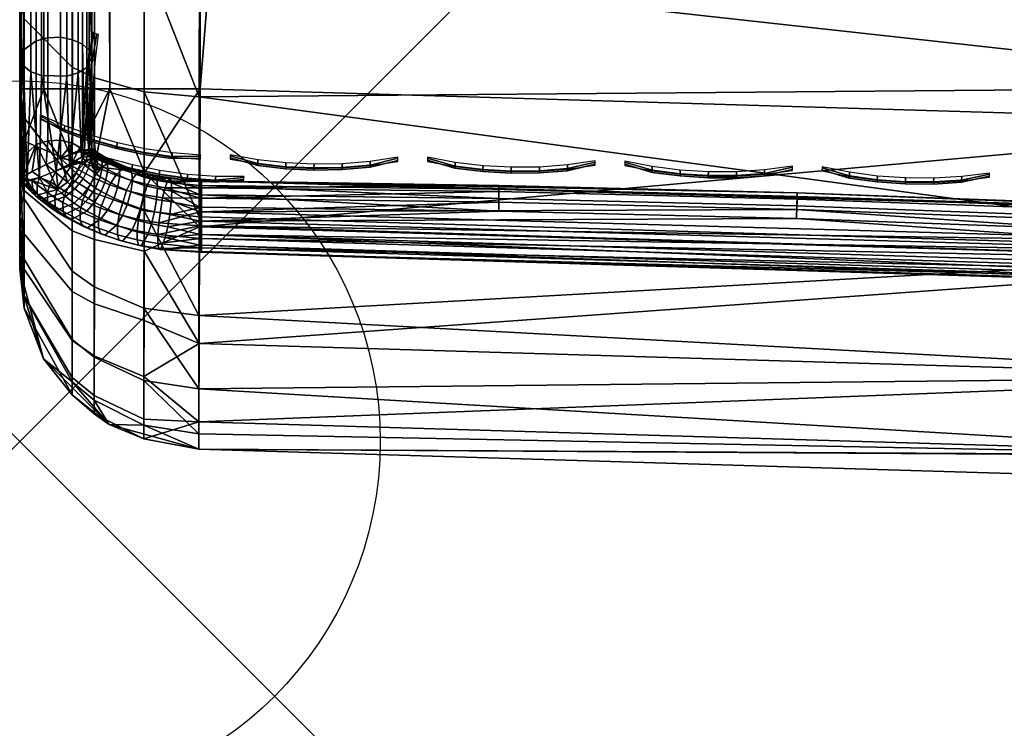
# Model space of a CAD drawing. Header units: inches. Extents: x 0 to 44.3, y -38.2 to 0.
# Tile 4 of 73: x 0 to 1.4, y -28.4 to -27.4. Entities that reach past the tile are written whole.
import ezdxf

# ---------------------------------------------------------------- set-up
doc = ezdxf.new("R2010")
doc.units = ezdxf.units.IN
doc.header["$LTSCALE"] = 0.03937
doc.header["$MEASUREMENT"] = 0
doc.header["$PDMODE"] = 35
doc.header["$PDSIZE"] = 1
for name, color, linetype in [('A-FURN-3-NODE', 7, 'Continuous'), ('A-FURN-3-ST', 151, 'Continuous'), ('A-FURN-3-ST-SEAM', 250, 'Continuous'), ('A-FURN-3-STITCH', 15, 'Continuous')]:
    doc.layers.add(name, color=color, linetype=linetype)

msp = doc.modelspace()

# ---------------------------------------------------------------- linework, layer by layer
at = {"layer": 'A-FURN-3-NODE'}
msp.add_point((0, -28), dxfattribs=at)

# ---------------------------------------------------------------- meshes
at = {"layer": 'A-FURN-3-ST'}
mesh = msp.add_polyface(dxfattribs=at)
corners = [(25.8276, -6.1057, 5), (12.7312, -29.8926, 5), (11.2297, -29.3491, 5), (21.766, -4.4233, 5), (9.705, -28.8741, 5), (19.6931, -3.6907, 5), (8.1604, -28.4688, 5), (17.5956, -3.0318, 5), (15.4762, -2.4475, 5), (6.599, -28.134, 5), (13.3374, -1.9384, 5), (5.024, -27.8703, 5), (9.0127, -1.1483, 5), (3.4386, -27.6783, 5), (6.8321, -0.8684, 5), (1.8462, -27.5584, 5), (2.448, -0.5403, 5), (0.25, -27.5109, 5), (0.125, -0.4926, 5.0335), (0.125, -27.5109, 5.0335), (0.0335, -0.4926, 5.125), (0.0335, -27.5109, 5.125), (0, -0.4926, 5.25), (0, -27.5109, 5.25), (0.125, -26.9109, 17.9665), (0.1731, -27.1231, 17.9669), (0.25, -26.9109, 18), (0.0731, -27.1112, 17.9069), (0.0335, -26.9109, 17.875), (0.0063, -27.0875, 17.7881), (0, -26.9109, 17.75), (0, -27.0767, 17.7337), (0.0335, -1.1014, 17.875), (0.125, -1.1014, 17.9665), (0.25, -1.1014, 18), (0.2497, -27.1255, 17.9788), (1.8739, -26.9591, 18), (0, -27.7609, 16.9), (0, -0.2514, 16.9007), (0, -27.7609, 5.5), (0, -0.2426, 5.5002), (0, -1.1014, 17.75), (12.948, -29.3332, 18), (25.5748, -6.6594, 18), (11.4204, -28.7802, 18), (21.5532, -4.9936, 18), (9.8692, -28.297, 18), (19.5008, -4.2683, 18), (8.2978, -27.8848, 18), (17.4241, -3.616, 18), (15.3256, -3.0374, 18), (6.7092, -27.5442, 18), (13.208, -2.5332, 18), (5.1069, -27.2761, 18), (8.926, -1.7509, 18), (3.494, -27.0809, 18), (6.767, -1.4736, 18), (2.4263, -1.1487, 18)]
mesh.append_faces([[corners[k] for k in face] for face in [(0, 1, 2), (3, 2, 4), (3, 4, 5), (5, 4, 6), (5, 6, 7), (7, 6, 8), (8, 6, 9), (10, 9, 11), (12, 11, 13), (14, 13, 15), (16, 15, 17), (18, 17, 19), (20, 19, 21), (22, 21, 23), (24, 25, 26), (27, 24, 28), (27, 28, 29), (29, 28, 30), (29, 30, 31), (32, 30, 28), (33, 28, 24), (34, 24, 26), (35, 36, 26), (37, 38, 39), (39, 40, 23), (37, 30, 41), (42, 43, 44), (44, 45, 46), (46, 45, 47), (46, 47, 48), (48, 47, 49), (48, 49, 50), (48, 50, 51), (51, 50, 52), (51, 52, 53), (53, 54, 55), (55, 56, 36), (57, 26, 36)]])
mesh = msp.add_polyface(dxfattribs=at)
corners = [(17.4241, -3.616, 18), (17.5044, -3.343, 17.9626), (15.3256, -3.0374, 18), (15.3962, -2.7617, 17.9626), (13.208, -2.5332, 18), (13.2688, -2.2552, 17.9626), (11.074, -2.1042, 18), (17.7238, -2.5968, 17.1854), (17.7343, -2.5606, 16.9008), (15.5889, -2.0081, 17.1854), (17.6928, -2.7023, 17.4505), (15.5617, -2.1147, 17.4505), (17.6435, -2.87, 17.6781), (15.5184, -2.2841, 17.6781), (17.5793, -3.0886, 17.8528), (15.462, -2.5048, 17.8528), (13.3254, -1.9962, 17.8528), (17.7367, -2.5522, 5.5004), (15.598, -1.9716, 16.9008), (17.7261, -2.5886, 5.3089), (15.5908, -1.9999, 5.3089), (17.5956, -3.0318, 5), (15.4762, -2.4475, 5), (17.6497, -2.8482, 5.0381), (15.5237, -2.2621, 5.0381), (15.564, -2.1049, 5.1466), (17.6955, -2.6926, 5.1466), (6.599, -28.134, 5), (13.3374, -1.9384, 5), (5.024, -27.8703, 5), (11.182, -1.5051, 5), (9.0127, -1.1483, 5), (3.4386, -27.6783, 5), (6.8321, -0.8684, 5), (1.8462, -27.5584, 5), (4.6429, -0.6656, 5), (2.448, -0.5403, 5), (0.25, -27.5109, 5), (0.25, -0.4926, 5), (0.125, -0.4926, 5.0335), (0.125, -27.5109, 5.0335), (0.0335, -0.4926, 5.125), (0.0335, -27.5109, 5.125), (0, -0.4926, 5.25), (0, -1.1014, 17.75), (0, -26.9109, 17.75), (0.0335, -1.1014, 17.875), (0.0335, -26.9109, 17.875), (0.125, -1.1014, 17.9665), (0.125, -26.9109, 17.9665), (0.25, -1.1014, 18), (0, -27.5109, 5.25), (0, -0.2426, 5.5002), (0, -27.7609, 5.5), (0, -0.2514, 16.9007), (0, -27.7609, 16.9), (5.1069, -27.2761, 18), (8.926, -1.7509, 18), (3.494, -27.0809, 18), (6.767, -1.4736, 18), (1.8739, -26.9591, 18), (4.5995, -1.2728, 18), (2.4263, -1.1487, 18), (0.25, -26.9109, 18)]
mesh.append_faces([[corners[k] for k in face] for face in [(0, 1, 2), (2, 1, 3), (2, 3, 4), (4, 3, 5), (4, 5, 6), (7, 8, 9), (10, 7, 9, 11), (12, 10, 11, 13), (14, 12, 13, 15), (1, 14, 15, 3), (3, 15, 16, 5), (8, 17, 18), (17, 19, 20), (21, 22, 23), (23, 22, 24), (23, 24, 25, 26), (26, 25, 20, 19), (22, 27, 28), (28, 29, 30), (30, 29, 31), (31, 32, 33), (33, 34, 35), (35, 34, 36), (36, 37, 38), (38, 37, 39), (39, 40, 41), (41, 42, 43), (44, 45, 46), (46, 47, 48), (48, 49, 50), (51, 52, 43), (53, 54, 52), (55, 44, 54), (56, 4, 6), (56, 6, 57), (58, 57, 59), (60, 59, 61), (60, 61, 62), (50, 63, 62)]])
mesh = msp.add_polyface(dxfattribs=at)
corners = [(0, -27.6066, 5.269), (0, -27.5109, 5.25), (0.0063, -27.5835, 5.2033), (0.0335, -27.5109, 5.125), (0.0731, -27.6123, 5.0856), (0.125, -27.5109, 5.0335), (0.1039, -27.6185, 5.0602), (0.173, -27.6268, 5.0261), (0.0062, -27.6519, 5.2291), (0, -27.6877, 5.3232), (0.0062, -27.7122, 5.2704), (0.0729, -27.7078, 5.1217), (0.1037, -27.7199, 5.0985), (0.1039, -27.1163, 17.9326), (0.1731, -27.1231, 17.9669), (0.125, -26.9109, 17.9665), (0.0731, -27.1112, 17.9069), (0.0063, -27.0875, 17.7881), (0, -27.0767, 17.7337), (0.0062, -27.2573, 17.7365), (0, -27.2361, 17.6853), (0.0062, -27.4138, 17.6527), (0, -27.383, 17.6066), (0.0062, -27.5511, 17.5402), (0, -27.5119, 17.501), (0.0062, -27.6636, 17.4029), (0, -27.6175, 17.3722), (0.0062, -27.7473, 17.2464), (0.0728, -27.6366, 17.6257), (0.1034, -27.6551, 17.6443), (0.1036, -27.4956, 17.7751), (0.0729, -27.481, 17.7533), (0.1037, -27.3137, 17.8725), (0.073, -27.3037, 17.8483), (0.0727, -27.7641, 17.4701), (0, -27.7418, 5.4043), (0, -27.7609, 5.5), (0, -27.7445, 17.0658), (0, -26.9109, 17.75), (0, -27.7609, 16.9), (0, -27.6961, 17.2253)]
mesh.append_faces([[corners[k] for k in face] for face in [(0, 1, 2), (2, 1, 3), (2, 3, 4), (4, 3, 5), (4, 5, 6), (6, 5, 7), (0, 8, 9), (9, 8, 10), (8, 0, 2), (8, 2, 4, 11), (11, 4, 6, 12), (13, 14, 15), (13, 15, 16), (17, 18, 19), (19, 18, 20), (19, 20, 21), (21, 20, 22), (21, 22, 23), (23, 22, 24), (23, 24, 25), (25, 24, 26), (25, 26, 27), (28, 29, 30, 31), (31, 30, 32, 33), (33, 32, 13, 16), (25, 34, 28, 23), (23, 28, 31, 21), (21, 31, 33, 19), (19, 33, 16, 17), (0, 9, 1), (1, 9, 35), (1, 35, 36), (37, 38, 39), (37, 40, 38), (38, 40, 26), (38, 26, 24), (24, 22, 38), (38, 22, 20), (38, 20, 18)]])
mesh = msp.add_polyface(dxfattribs=at)
corners = [(0.1039, -27.6185, 5.0602), (0.173, -27.6268, 5.0261), (0.1727, -27.7361, 5.0674), (0.1037, -27.7199, 5.0985), (0.1724, -27.8324, 5.1333), (0.1035, -27.8092, 5.1597), (0.1722, -27.9102, 5.2203), (0.1034, -27.8814, 5.2405), (0.1721, -27.9693, 5.334), (0.1032, -27.9362, 5.346), (0.124, -27.9768, 5.5), (0.172, -27.9967, 5.4592), (0.2482, -28.0109, 5.5), (0.2483, -27.9728, 5.3087), (0.125, -27.5109, 5.0335), (0.25, -27.5109, 5), (0.2493, -27.7022, 5.0381), (0.2487, -27.8644, 5.1464), (0.2482, -28.0109, 16.9), (0.124, -27.9768, 16.9), (0.1033, -27.8831, 17.3027), (0.1721, -27.9156, 17.3162), (0.1722, -27.8151, 17.5042), (0.1033, -27.7858, 17.4847), (0.1724, -27.68, 17.6691), (0.1034, -27.6551, 17.6443), (0.1726, -27.5151, 17.8043), (0.1036, -27.4956, 17.7751), (0.1728, -27.3271, 17.9049), (0.1037, -27.3137, 17.8725), (0.1731, -27.1231, 17.9669), (0.1039, -27.1163, 17.9326), (0.25, -26.9109, 18), (0.2497, -27.1255, 17.9788), (0.2493, -27.3318, 17.9162), (0.249, -27.5219, 17.8145), (0.2487, -27.6887, 17.6778), (0.2485, -27.8254, 17.5111), (0.2484, -27.9271, 17.3209), (0.2482, -27.9897, 17.1146), (0.172, -27.9775, 17.1122), (1.8215, -28.0578, 16.9)]
mesh.append_faces([[corners[k] for k in face] for face in [(0, 1, 2, 3), (3, 2, 4, 5), (5, 4, 6, 7), (7, 6, 8, 9), (10, 11, 12), (12, 11, 13), (13, 11, 8), (13, 8, 6), (14, 15, 1), (1, 15, 16), (1, 16, 2), (2, 16, 17), (2, 17, 4), (4, 17, 6), (17, 13, 6), (12, 18, 10), (10, 18, 19), (20, 21, 22, 23), (23, 22, 24, 25), (25, 24, 26, 27), (27, 26, 28, 29), (29, 28, 30, 31), (32, 30, 33), (33, 30, 34), (34, 30, 28), (34, 28, 35), (35, 28, 26), (35, 26, 36), (36, 26, 24), (36, 24, 37), (37, 24, 22), (37, 22, 38), (38, 22, 21), (38, 21, 39), (39, 21, 40), (39, 40, 18), (18, 40, 19), (12, 41, 18)]])
mesh = msp.add_polyface(dxfattribs=at)
corners = [(3.3911, -28.1761, 16.9), (3.394, -28.1387, 17.1847), (1.8215, -28.0578, 16.9), (1.8226, -28.0204, 17.1847), (0.2482, -28.0109, 16.9), (0.2482, -27.9897, 17.1146), (0.2484, -27.9271, 17.3209), (1.8275, -27.9106, 17.45), (0.2485, -27.8254, 17.5111), (1.8358, -27.736, 17.6778), (0.2487, -27.6887, 17.6778), (0.249, -27.5219, 17.8145), (1.8469, -27.5084, 17.8526), (0.2493, -27.3318, 17.9162), (1.8599, -27.2434, 17.9625), (0.2497, -27.1255, 17.9788), (1.8739, -26.9591, 18), (3.467, -27.3643, 17.9625), (3.494, -27.0809, 18), (3.4418, -27.6284, 17.8526), (3.4203, -27.8552, 17.6778), (3.404, -28.0293, 17.45), (4.9537, -28.3654, 5.5), (3.3911, -28.1761, 5.5), (1.8215, -28.0578, 5.5), (0.2482, -28.0109, 5.5), (3.4386, -27.6783, 5), (3.4203, -27.8688, 5.0381), (1.8366, -27.7495, 5.0381), (1.8462, -27.5584, 5), (0.2493, -27.7022, 5.0381), (0.25, -27.5109, 5), (3.3945, -28.1382, 5.3087), (1.8232, -28.0198, 5.3087), (1.8284, -27.9116, 5.1464), (3.4048, -28.0303, 5.1464), (0.2483, -27.9728, 5.3087), (0.2487, -27.8644, 5.1464)]
mesh.append_faces([[corners[k] for k in face] for face in [(0, 1, 2), (2, 1, 3), (2, 3, 4), (4, 3, 5), (5, 3, 6), (6, 3, 7), (6, 7, 8), (8, 7, 9), (8, 9, 10), (10, 9, 11), (11, 9, 12), (11, 12, 13), (13, 12, 14), (13, 14, 15), (15, 14, 16), (17, 18, 14), (14, 18, 16), (19, 17, 14, 12), (20, 19, 12, 9), (21, 20, 9, 7), (1, 21, 7, 3), (22, 0, 23), (23, 0, 2), (23, 2, 24), (24, 2, 25), (26, 27, 28), (26, 28, 29), (29, 28, 30), (29, 30, 31), (23, 24, 32), (32, 24, 33), (32, 33, 34, 35), (35, 34, 28, 27), (24, 25, 33), (33, 25, 36), (33, 36, 34), (34, 36, 37), (34, 37, 28), (28, 37, 30)]])
mesh = msp.add_polyface(dxfattribs=at)
corners = [(0.1032, -27.9362, 5.346), (0.1721, -27.9693, 5.334), (0.172, -27.9967, 5.4592), (0.1032, -27.9616, 5.4621), (0.124, -27.9768, 5.5), (0.0726, -27.9355, 5.4643), (0.0332, -27.8854, 5.5), (0.0062, -27.8151, 5.4744), (0, -27.7609, 5.5), (0, -27.7418, 5.4043), (0, -27.6877, 5.3232), (0.0062, -27.761, 5.3249), (0.0062, -27.798, 5.3961), (0.0726, -27.9116, 5.3549), (0.0062, -27.7122, 5.2704), (0.0728, -27.792, 5.1794), (0.0727, -27.86, 5.2555), (0.1035, -27.8092, 5.1597), (0.1034, -27.8814, 5.2405), (0.0729, -27.7078, 5.1217), (0.1037, -27.7199, 5.0985), (0.0062, -27.6519, 5.2291), (0.124, -27.9768, 16.9), (0.0332, -27.8854, 16.9), (0, -27.7609, 16.9), (0, -27.7445, 17.0658), (0.0062, -27.7988, 17.0766), (0.0726, -27.9173, 17.1002), (0.1032, -27.943, 17.1053), (0.172, -27.9775, 17.1122), (0.1721, -27.9156, 17.3162), (0.1033, -27.8831, 17.3027), (0.0062, -27.7473, 17.2464), (0, -27.6175, 17.3722), (0, -27.6961, 17.2253), (0.0726, -27.8589, 17.2927), (0.1033, -27.7858, 17.4847), (0.0727, -27.7641, 17.4701), (0.1034, -27.6551, 17.6443), (0.0728, -27.6366, 17.6257), (0.0062, -27.6636, 17.4029)]
mesh.append_faces([[corners[k] for k in face] for face in [(0, 1, 2, 3), (3, 2, 4), (3, 4, 5), (5, 4, 6), (5, 6, 7), (7, 6, 8), (7, 8, 9), (10, 11, 9), (9, 11, 12), (9, 12, 7), (7, 12, 13, 5), (5, 13, 0, 3), (10, 14, 11), (11, 14, 15, 16), (16, 15, 17, 18), (19, 20, 17, 15), (15, 14, 21, 19), (16, 18, 0, 13), (11, 16, 13, 12), (4, 22, 6), (6, 22, 23), (6, 23, 8), (8, 23, 24), (25, 24, 26), (26, 24, 23), (26, 23, 27), (27, 23, 22), (27, 22, 28), (28, 22, 29), (28, 29, 30, 31), (32, 33, 34), (32, 34, 26), (26, 34, 25), (32, 26, 27, 35), (35, 27, 28, 31), (35, 31, 36, 37), (37, 36, 38, 39), (32, 35, 37, 40)]])
at = {"layer": 'A-FURN-3-ST-SEAM'}
mesh = msp.add_polyface(dxfattribs=at)
corners = [(0.0051, -27.4791, 17.7483), (0.0102, -27.6383, 17.6287), (0.0155, -27.4872, 17.7603), (0.0274, -27.6339, 17.6531), (0.0304, -27.4926, 17.7684), (0.0508, -27.6247, 17.6692), (0.0655, -27.4933, 17.7694), (0.0692, -27.6156, 17.6724), (0.0812, -27.4887, 17.7627), (0.0859, -27.6057, 17.666), (0.0929, -27.4812, 17.7515), (0.0966, -27.5979, 17.6505), (0.1, -27.467, 17.7303), (0.1, -27.5941, 17.6303), (0.1, -27.594, 17.6295), (0.1, -27.2927, 17.8239), (0.0929, -27.3025, 17.8475), (0.1, -27.4463, 17.7439), (0.1, -27.1032, 17.881), (0.0929, -27.1082, 17.906), (0.1, -27.2772, 17.8301), (0.0812, -27.1108, 17.9192), (0.0812, -27.3076, 17.8599), (0.0655, -27.1123, 17.9272), (0.0655, -27.3107, 17.8674), (0.0304, -27.1121, 17.9259), (0.0304, -27.3102, 17.8662), (0.0155, -27.1102, 17.9164), (0.0155, -27.3065, 17.8573), (0.0051, -27.1074, 17.9022), (0.0051, -27.301, 17.8439), (0.0003, -27.1041, 17.8854), (0.0003, -27.2944, 17.8281), (0.0003, -27.4695, 17.734), (0.0003, -27.6205, 17.6101), (0.0051, -27.6327, 17.6222), (0.0734, -27.5864, 17.576), (0.0567, -27.5823, 17.5719), (0.0567, -27.4394, 17.6892), (0.0734, -27.4427, 17.694), (0.0567, -27.2737, 17.7781), (0.0734, -27.2759, 17.7835), (0.0567, -27.0937, 17.8324), (0.0734, -27.0948, 17.8381), (0.0872, -27.097, 17.8491), (0.0872, -27.2803, 17.7939), (0.0872, -27.4489, 17.7033), (0.0872, -27.5944, 17.5839), (0.09, -27.5959, 17.5859), (0.0965, -27.4573, 17.7159), (0.0965, -27.286, 17.8078), (0.0965, -27.0999, 17.8639), (0.0999, -27.5938, 17.6261), (0.0019, -27.4597, 17.7193), (0.0019, -27.608, 17.5976), (0.0228, -27.4441, 17.6961), (0.0228, -27.5882, 17.5778), (0.0019, -27.2876, 17.8117), (0.0019, -27.1007, 17.868), (0.039, -27.44, 17.69), (0.039, -27.583, 17.5726), (0.0228, -27.2769, 17.7858), (0.0228, -27.0953, 17.8406), (0.039, -27.2741, 17.7791), (0.039, -27.0939, 17.8334)]
mesh.append_faces([[corners[k] for k in face] for face in [(0, 1, 2), (2, 3, 4), (4, 5, 6), (6, 7, 8), (8, 7, 9), (8, 9, 10), (10, 9, 11), (10, 11, 12), (12, 11, 13), (12, 13, 14), (15, 16, 17), (17, 16, 10), (17, 10, 12), (18, 19, 20), (20, 19, 16), (20, 16, 15), (19, 21, 22, 16), (16, 22, 8, 10), (21, 23, 24, 22), (22, 24, 6, 8), (23, 25, 26, 24), (24, 26, 4, 6), (25, 27, 28, 26), (26, 28, 2, 4), (27, 29, 30, 28), (28, 30, 0, 2), (29, 31, 32, 30), (30, 32, 33, 0), (0, 33, 34, 35), (36, 37, 38, 39), (39, 38, 40, 41), (41, 40, 42, 43), (43, 44, 45, 41), (41, 45, 46, 39), (39, 46, 47, 36), (48, 47, 46), (48, 46, 49), (49, 46, 45, 50), (50, 45, 44, 51), (51, 18, 20), (51, 20, 50), (50, 20, 15), (50, 15, 17), (50, 17, 49), (49, 17, 12), (49, 12, 52), (52, 12, 14), (52, 48, 49), (33, 53, 54, 34), (53, 55, 56, 54), (53, 33, 32, 57), (57, 32, 31, 58), (55, 59, 60, 56), (55, 53, 57, 61), (61, 57, 58, 62), (59, 38, 37, 60), (59, 55, 61, 63), (63, 61, 62, 64), (38, 59, 63, 40), (40, 63, 64, 42)]])
mesh = msp.add_polyface(dxfattribs=at)
corners = [(0.0098, -27.6384, 17.6279), (0.01, -27.6383, 17.6283), (0.0051, -27.4791, 17.7483), (0.0102, -27.6383, 17.6287), (0.0155, -27.4872, 17.7603), (0.0274, -27.6339, 17.6531), (0.0304, -27.4926, 17.7684), (0.0508, -27.6247, 17.6692), (0.0655, -27.4933, 17.7694), (0.0692, -27.6156, 17.6724), (0.0051, -27.6327, 17.6222), (0.0003, -27.6205, 17.6101), (0, -27.638, 17.5836), (0.0019, -27.608, 17.5976), (0.0044, -27.6335, 17.5617), (0.0228, -27.5882, 17.5778), (0.0172, -27.6256, 17.5452), (0.0366, -27.6159, 17.5402), (0.039, -27.583, 17.5726), (0.0566, -27.6072, 17.5469), (0.0567, -27.5823, 17.5719), (0.0734, -27.5864, 17.576), (0.0872, -27.5944, 17.5839), (0.0898, -27.5959, 17.5855), (0.09, -27.5959, 17.5859), (0.0108, -27.6446, 17.6211), (0.0985, -27.6068, 17.5916), (0.0953, -27.621, 17.5813), (0.0905, -27.617, 17.5773), (0.0939, -27.6029, 17.5877), (0.0859, -27.6128, 17.5732), (0.0894, -27.5988, 17.5836), (0.078, -27.6274, 17.567), (0.0662, -27.6405, 17.5663), (0.0828, -27.6317, 17.5713), (0.0713, -27.6452, 17.571), (0.0878, -27.6359, 17.5755), (0.0766, -27.6497, 17.5754), (0.0523, -27.6506, 17.5709), (0.0974, -27.5951, 17.6049), (0.0999, -27.5938, 17.6261), (0.0176, -27.6507, 17.6271), (0.0173, -27.6383, 17.6399), (0.0242, -27.6441, 17.6457), (0.0427, -27.6401, 17.6652), (0.053, -27.647, 17.6721), (0.0713, -27.6171, 17.6734), (0.0639, -27.6537, 17.6787), (0.0811, -27.623, 17.6793), (0.1025, -27.6342, 17.6904), (0.1122, -27.6218, 17.6822), (0.0922, -27.6113, 17.6718), (0.1031, -27.6044, 17.6595), (0.0859, -27.6057, 17.666), (0.0946, -27.5992, 17.6544), (0.0966, -27.5979, 17.6505), (0.1085, -27.5996, 17.6319), (0.1, -27.594, 17.6295), (0.1015, -27.5949, 17.6272), (0.105, -27.6284, 17.5887), (0.098, -27.6437, 17.5832)]
mesh.append_faces([[corners[k] for k in face] for face in [(0, 1, 2), (2, 1, 3), (4, 3, 5), (6, 5, 7), (8, 7, 9), (10, 11, 12), (12, 11, 13), (12, 13, 14), (14, 13, 15), (14, 15, 16), (16, 15, 17), (17, 15, 18), (17, 18, 19), (19, 18, 20), (19, 20, 21), (21, 22, 19), (19, 22, 23), (23, 22, 24), (12, 0, 10), (10, 0, 2), (3, 1, 25), (25, 1, 0), (25, 0, 12), (26, 27, 28, 29), (29, 28, 30, 31), (31, 30, 23), (23, 30, 19), (19, 30, 32), (19, 32, 33), (33, 32, 34, 35), (35, 34, 36, 37), (38, 14, 16), (38, 16, 17), (38, 17, 33), (33, 17, 19), (23, 24, 31), (31, 24, 29), (29, 24, 39), (39, 24, 40), (41, 42, 3), (3, 42, 5), (5, 42, 43), (5, 44, 7), (7, 44, 45), (7, 45, 46), (46, 45, 47, 48), (49, 50, 51, 48), (48, 51, 46), (46, 51, 9), (46, 9, 7), (51, 52, 53), (53, 52, 54), (53, 54, 55), (55, 54, 56), (57, 58, 40), (53, 9, 51), (34, 32, 30, 28), (34, 28, 27, 36), (36, 27, 59, 60), (39, 26, 29)]])
mesh = msp.add_polyface(dxfattribs=at)
corners = [(0.2519, -27.6396, 17.6902), (0.6645, -27.645, 17.6902), (0.2519, -27.6385, 17.6706), (0.25, -27.6385, 17.6706), (0.25, -27.645, 17.6522), (0.1387, -27.6315, 17.6161), (0.1363, -27.6462, 17.6064), (0.1194, -27.6375, 17.5977), (0.1221, -27.6229, 17.6076), (0.1118, -27.6329, 17.5932), (0.1147, -27.6185, 17.6031), (0.105, -27.6284, 17.5887), (0.108, -27.6141, 17.5988), (0.0953, -27.621, 17.5813), (0.0985, -27.6068, 17.5916), (0.0974, -27.5951, 17.6049), (0.0999, -27.5938, 17.6261), (0.1069, -27.6024, 17.6121), (0.1015, -27.5949, 17.6272), (0.1136, -27.6068, 17.6165), (0.1085, -27.5996, 17.6319), (0.1211, -27.6113, 17.621), (0.1163, -27.6042, 17.6365), (0.1379, -27.6199, 17.6296), (0.1336, -27.6132, 17.6454), (0.1555, -27.6276, 17.6372), (0.1519, -27.6211, 17.6532), (0.1726, -27.6335, 17.643), (0.1697, -27.6272, 17.6593), (0.1905, -27.6379, 17.6474), (0.1883, -27.6318, 17.6639), (0.2106, -27.6413, 17.6508), (0.2091, -27.6354, 17.6674), (0.1483, -27.6518, 17.7078), (0.155, -27.6382, 17.6985), (0.1335, -27.6309, 17.6912), (0.1251, -27.6439, 17.7), (0.1122, -27.6218, 17.6822), (0.1025, -27.6342, 17.6904), (0.2016, -27.6481, 17.7083), (0.205, -27.6386, 17.6935), (0.1824, -27.6346, 17.6896), (0.1774, -27.6438, 17.7041), (0.1616, -27.6295, 17.6845), (0.1419, -27.6227, 17.6777), (0.1219, -27.6141, 17.6692), (0.1031, -27.6044, 17.6595), (0.0922, -27.6113, 17.6718), (0.0966, -27.5979, 17.6505), (0.1, -27.5941, 17.6303), (0.1, -27.594, 17.6295), (0.25, -27.6482, 17.7078), (0.25, -27.6397, 17.6901), (0.0946, -27.5992, 17.6544), (0.098, -27.6437, 17.5832), (0.1052, -27.6485, 17.588), (0.1563, -27.6391, 17.6236), (0.1732, -27.6449, 17.6294), (0.1909, -27.6493, 17.6338)]
mesh.append_faces([[corners[k] for k in face] for face in [(0, 1, 2), (3, 2, 4), (5, 6, 7, 8), (8, 7, 9, 10), (10, 9, 11, 12), (12, 11, 13, 14), (15, 16, 17), (17, 16, 18), (17, 18, 19), (19, 18, 20), (19, 20, 21), (21, 20, 22), (21, 22, 23), (23, 22, 24), (23, 24, 25), (25, 24, 26), (25, 26, 27), (27, 26, 28), (27, 28, 29), (29, 28, 30), (29, 30, 31), (31, 30, 32), (31, 32, 3), (3, 4, 31), (33, 34, 35, 36), (36, 35, 37, 38), (39, 40, 41, 42), (42, 41, 43, 34), (34, 43, 44, 35), (35, 44, 45, 37), (37, 45, 46, 47), (48, 20, 49), (49, 20, 18), (49, 18, 50), (51, 52, 40), (40, 52, 32), (40, 32, 41), (41, 32, 30), (41, 30, 43), (43, 30, 28), (43, 28, 44), (44, 28, 26), (44, 26, 45), (45, 26, 24), (45, 24, 46), (46, 24, 22), (46, 22, 53), (53, 22, 20), (52, 3, 32), (54, 11, 9, 55), (17, 12, 14, 15), (12, 17, 19, 10), (10, 19, 21, 8), (8, 21, 23, 5), (5, 23, 25, 56), (56, 25, 27, 57), (57, 27, 29, 58), (51, 0, 52), (52, 0, 2), (52, 2, 3)]])
mesh = msp.add_polyface(dxfattribs=at)
corners = [(0.0044, -27.6335, 17.5617), (0.0255, -27.6579, 17.5921), (0, -27.638, 17.5836), (0.016, -27.6536, 17.6066), (0.0108, -27.6446, 17.6211), (0.0225, -27.6596, 17.6125), (0.0176, -27.6507, 17.6271), (0.0293, -27.6653, 17.6182), (0.0244, -27.6566, 17.6329), (0.0431, -27.6759, 17.6286), (0.0386, -27.6673, 17.6436), (0.0534, -27.6828, 17.6355), (0.0491, -27.6744, 17.6507), (0.0643, -27.6894, 17.6421), (0.0603, -27.6812, 17.6574), (0.0875, -27.7016, 17.6542), (0.084, -27.6936, 17.6698), (0.1123, -27.7122, 17.6647), (0.1093, -27.7044, 17.6805), (0.138, -27.7209, 17.6733), (0.1356, -27.7133, 17.6893), (0.0766, -27.6497, 17.5754), (0.0878, -27.6359, 17.5755), (0.098, -27.6437, 17.5832), (0.0875, -27.658, 17.5837), (0.1052, -27.6485, 17.588), (0.0953, -27.6632, 17.5888), (0.1131, -27.6533, 17.5927), (0.1038, -27.6683, 17.5939), (0.1308, -27.6624, 17.6018), (0.1225, -27.6781, 17.6036), (0.1495, -27.6705, 17.6098), (0.1424, -27.6866, 17.6121), (0.0523, -27.6506, 17.5709), (0.1355, -27.701, 17.7022), (0.1091, -27.6921, 17.6934), (0.0838, -27.6813, 17.6826), (0.06, -27.6688, 17.6702), (0.0489, -27.662, 17.6635), (0.0384, -27.6549, 17.6565), (0.0242, -27.6441, 17.6457), (0.0173, -27.6383, 17.6399), (0.0274, -27.6339, 17.6531), (0.1378, -27.6852, 17.71), (0.1121, -27.6765, 17.7014), (0.0872, -27.6659, 17.6908), (0.0639, -27.6537, 17.6787), (0.053, -27.647, 17.6721), (0.0427, -27.6401, 17.6652), (0.0811, -27.623, 17.6793), (0.1025, -27.6342, 17.6904), (0.1251, -27.6439, 17.7), (0.1483, -27.6518, 17.7078), (0.0102, -27.6383, 17.6287), (0.0662, -27.6405, 17.5663), (0.0713, -27.6452, 17.571), (0.0578, -27.6556, 17.5759), (0.0635, -27.6605, 17.5807), (0.0753, -27.6694, 17.5896), (0.0837, -27.675, 17.5952), (0.0929, -27.6806, 17.6007), (0.1129, -27.691, 17.6111), (0.1341, -27.7001, 17.6201), (0.0317, -27.6636, 17.5978), (0.1118, -27.6329, 17.5932), (0.1194, -27.6375, 17.5977), (0.1363, -27.6462, 17.6064), (0.0382, -27.6691, 17.6033), (0.0515, -27.6792, 17.6133), (0.0613, -27.6858, 17.6199), (0.0718, -27.6922, 17.6262), (0.0942, -27.7039, 17.6378), (0.118, -27.7141, 17.648), (0.1554, -27.7074, 17.6274), (0.1426, -27.7224, 17.6562)]
mesh.append_faces([[corners[k] for k in face] for face in [(0, 1, 2), (2, 1, 3), (2, 3, 4), (4, 3, 5, 6), (6, 5, 7, 8), (8, 7, 9, 10), (10, 9, 11, 12), (12, 11, 13, 14), (14, 13, 15, 16), (16, 15, 17, 18), (18, 17, 19, 20), (21, 22, 23, 24), (24, 23, 25, 26), (26, 25, 27, 28), (28, 27, 29, 30), (30, 29, 31, 32), (1, 0, 33), (20, 34, 35, 18), (18, 35, 36, 16), (16, 36, 37, 14), (14, 37, 38, 12), (12, 38, 39, 10), (10, 39, 40, 8), (8, 40, 41, 6), (42, 40, 39), (34, 43, 44, 35), (35, 44, 45, 36), (36, 45, 46, 37), (37, 46, 47, 38), (38, 47, 48, 39), (39, 48, 42), (49, 46, 45, 50), (50, 45, 44, 51), (51, 44, 43, 52), (6, 53, 4), (33, 54, 55, 56), (56, 55, 21, 57), (57, 21, 24, 58), (58, 24, 26, 59), (59, 26, 28, 60), (60, 28, 30, 61), (61, 30, 32, 62), (5, 3, 1, 63), (63, 1, 33, 56), (25, 64, 65, 27), (27, 65, 66, 29), (63, 56, 57, 67), (67, 57, 58, 68), (68, 58, 59, 69), (69, 59, 60, 70), (70, 60, 61, 71), (71, 61, 62, 72), (72, 62, 73, 74), (5, 63, 67, 7), (7, 67, 68, 9), (9, 68, 69, 11), (11, 69, 70, 13), (13, 70, 71, 15), (15, 71, 72, 17), (17, 72, 74, 19)]])
mesh = msp.add_polyface(dxfattribs=at)
corners = [(0.25, -27.645, 17.6522), (0.2519, -27.6579, 17.6377), (0.25, -27.6579, 17.6377), (0.2519, -27.6753, 17.6292), (0.25, -27.6754, 17.6292), (0.2519, -27.6947, 17.628), (0.25, -27.6947, 17.628), (0.1356, -27.7133, 17.6893), (0.138, -27.7209, 17.6733), (0.1649, -27.7276, 17.6801), (0.1631, -27.7202, 17.6962), (0.193, -27.7326, 17.685), (0.1917, -27.7253, 17.7012), (0.25, -27.7313, 17.7027), (0.25, -27.7376, 17.6843), (0.1953, -27.7336, 17.6673), (0.25, -27.7364, 17.6648), (0.25, -27.7278, 17.6473), (0.2018, -27.7171, 17.6371), (0.25, -27.7132, 17.6344), (0.2052, -27.7024, 17.6277), (0.2081, -27.6852, 17.6244), (0.2101, -27.6679, 17.6279), (0.2109, -27.6527, 17.6372), (0.1897, -27.6644, 17.6244), (0.1909, -27.6493, 17.6338), (0.1715, -27.6599, 17.62), (0.1732, -27.6449, 17.6294), (0.1542, -27.654, 17.6141), (0.1563, -27.6391, 17.6236), (0.1363, -27.6462, 17.6064), (0.1387, -27.6315, 17.6161), (0.1424, -27.6866, 17.6121), (0.1495, -27.6705, 17.6098), (0.1677, -27.6768, 17.6161), (0.1621, -27.6933, 17.6188), (0.1869, -27.6815, 17.6208), (0.1827, -27.6984, 17.6238), (0.2106, -27.6413, 17.6508), (0.25, -27.7184, 17.7173), (0.1916, -27.713, 17.7141), (0.163, -27.7079, 17.7091), (0.1355, -27.701, 17.7022), (0.25, -27.7008, 17.7259), (0.1928, -27.6969, 17.7217), (0.1647, -27.692, 17.7167), (0.1378, -27.6852, 17.71), (0.1483, -27.6518, 17.7078), (0.1725, -27.6578, 17.7139), (0.1982, -27.6623, 17.7183), (0.25, -27.6814, 17.7271), (0.25, -27.6628, 17.7208), (0.2016, -27.6481, 17.7083), (0.1774, -27.6438, 17.7041), (0.155, -27.6382, 17.6985), (0.25, -27.6482, 17.7078), (0.205, -27.6386, 17.6935), (0.1341, -27.7001, 17.6201), (0.1554, -27.7074, 17.6274), (0.1778, -27.7129, 17.6329), (0.1308, -27.6624, 17.6018), (0.1426, -27.7224, 17.6562), (0.1683, -27.7289, 17.6626), (0.1905, -27.6379, 17.6474), (0.2519, -27.6482, 17.7078)]
mesh.append_faces([[corners[k] for k in face] for face in [(0, 1, 2), (2, 3, 4), (4, 5, 6), (7, 8, 9, 10), (10, 9, 11, 12), (12, 11, 13), (13, 11, 14), (14, 11, 15), (14, 15, 16), (16, 15, 17), (17, 15, 18), (17, 18, 19), (19, 18, 20), (19, 20, 6), (6, 20, 21), (6, 21, 4), (4, 21, 22), (4, 22, 23), (23, 22, 24, 25), (25, 24, 26, 27), (27, 26, 28, 29), (29, 28, 30, 31), (32, 33, 34, 35), (35, 34, 36, 37), (37, 36, 21, 20), (38, 0, 2), (38, 2, 23), (23, 2, 4), (13, 39, 12), (12, 39, 40), (12, 40, 41, 10), (10, 41, 42, 7), (39, 43, 40), (40, 43, 44), (40, 44, 45, 41), (41, 45, 46, 42), (47, 46, 45, 48), (48, 45, 44, 49), (49, 44, 50), (50, 44, 43), (50, 51, 49), (49, 51, 52), (49, 52, 53, 48), (48, 53, 54, 47), (51, 55, 52), (52, 55, 56), (57, 32, 35, 58), (58, 35, 37, 59), (59, 37, 20, 18), (60, 30, 28, 33), (33, 28, 26, 34), (34, 26, 24, 36), (36, 24, 22, 21), (61, 58, 59, 62), (62, 59, 18, 15), (8, 61, 62, 9), (9, 62, 15, 11), (25, 63, 38, 23), (51, 64, 55), (6, 5, 19)]])
mesh = msp.add_polyface(dxfattribs=at)
corners = [(0.2519, -27.7376, 17.6842), (1.9026, -27.782, 17.7027), (0.2519, -27.7313, 17.7027), (1.9033, -27.7691, 17.7173), (0.2519, -27.7184, 17.7173), (1.9041, -27.7516, 17.7259), (0.2519, -27.7009, 17.7259), (1.7519, -27.7241, 17.7271), (0.2519, -27.6814, 17.7271), (0.2519, -27.7364, 17.6648), (1.9024, -27.7883, 17.6842), (0.2519, -27.7278, 17.6473), (1.9024, -27.7871, 17.6648), (0.2519, -27.7132, 17.6344), (1.9028, -27.7785, 17.6473), (0.2519, -27.6947, 17.628), (1.7513, -27.7375, 17.628), (1.9035, -27.7639, 17.6344), (1.0774, -27.6784, 17.7208), (1.4913, -27.6936, 17.7208), (1.4919, -27.6789, 17.7078), (1.0778, -27.6638, 17.7078), (1.4922, -27.6704, 17.6902), (1.078, -27.6552, 17.6902), (1.7537, -27.6814, 17.6706), (0.2519, -27.6385, 17.6706), (0.6645, -27.645, 17.6902), (0.6644, -27.6535, 17.7078), (0.6642, -27.6682, 17.7208), (0.2519, -27.6628, 17.7208), (0.2519, -27.6482, 17.7078), (0.2519, -27.6396, 17.6902), (1.0778, -27.6605, 17.6522), (1.492, -27.6757, 17.6522), (1.4915, -27.6886, 17.6377), (1.0775, -27.6734, 17.6377), (1.4909, -27.706, 17.6292), (1.0771, -27.6909, 17.6292), (0.6641, -27.6807, 17.6292), (0.6643, -27.6632, 17.6377), (0.6644, -27.6503, 17.6522), (0.2519, -27.6449, 17.6522), (0.2519, -27.6579, 17.6377), (0.2519, -27.6753, 17.6292), (0.25, -27.645, 17.6522), (0.25, -27.6579, 17.6377), (0.25, -27.6754, 17.6292), (0.25, -27.6814, 17.7271), (0.25, -27.6628, 17.7208), (0.25, -27.6482, 17.7078), (0.25, -27.7132, 17.6344), (0.25, -27.7364, 17.6648), (0.25, -27.7278, 17.6473), (0.25, -27.7376, 17.6843), (0.25, -27.7313, 17.7027), (0.25, -27.7184, 17.7173), (0.25, -27.7008, 17.7259)]
mesh.append_faces([[corners[k] for k in face] for face in [(0, 1, 2), (2, 3, 4), (4, 5, 6), (6, 5, 7), (6, 7, 8), (0, 9, 10), (9, 11, 12), (11, 13, 14), (15, 16, 13), (13, 16, 17), (18, 19, 20, 21), (21, 20, 22, 23), (24, 25, 23), (23, 25, 26), (23, 26, 27, 21), (21, 27, 28, 18), (18, 28, 8), (8, 28, 29), (29, 28, 27), (29, 27, 30), (30, 27, 26), (30, 26, 31), (8, 7, 18), (32, 33, 34, 35), (35, 34, 36, 37), (16, 15, 37), (37, 15, 38), (37, 38, 39, 35), (35, 39, 40, 32), (32, 40, 25), (25, 40, 41), (41, 40, 39), (41, 39, 42), (42, 39, 38), (42, 38, 43), (43, 38, 15), (25, 24, 32), (44, 25, 41), (44, 41, 42), (45, 42, 43), (46, 43, 15), (8, 29, 47), (47, 29, 48), (48, 29, 30), (49, 30, 31), (50, 15, 13), (50, 13, 11), (9, 51, 11), (11, 51, 52), (11, 52, 50), (9, 0, 51), (51, 0, 53), (53, 0, 2), (53, 2, 54), (54, 2, 4), (54, 4, 55), (55, 4, 6), (55, 6, 56), (56, 6, 8), (56, 8, 47)]])
mesh = msp.add_polyface(dxfattribs=at)
corners = [(3.5619, -27.9182, 17.6842), (3.5625, -27.9119, 17.7027), (2.7318, -27.837, 17.7027), (2.7314, -27.8433, 17.6842), (1.9026, -27.782, 17.7027), (1.9024, -27.7883, 17.6842), (0.2519, -27.7376, 17.6842), (0.2519, -27.7313, 17.7027), (1.9033, -27.7691, 17.7173), (0.2519, -27.7184, 17.7173), (1.9041, -27.7516, 17.7259), (3.5638, -27.8991, 17.7173), (2.7327, -27.8241, 17.7173), (3.5654, -27.8817, 17.7259), (2.734, -27.8066, 17.7259), (4.3978, -27.9769, 17.7259), (3.2486, -27.8311, 17.7271), (1.7519, -27.7241, 17.7271), (0.2519, -27.7364, 17.6648), (1.9024, -27.7871, 17.6648), (2.7314, -27.8421, 17.6648), (3.5621, -27.917, 17.6648), (0.2519, -27.7278, 17.6473), (1.9028, -27.7785, 17.6473), (2.732, -27.8335, 17.6473), (3.5629, -27.9085, 17.6473), (0.2519, -27.7132, 17.6344), (1.9035, -27.7639, 17.6344), (2.7331, -27.8189, 17.6344), (3.5643, -27.8939, 17.6344), (1.7513, -27.7375, 17.628), (3.2475, -27.8444, 17.628), (4.3963, -27.9891, 17.6344), (4.4024, -27.9391, 17.7208), (3.5691, -27.8438, 17.7208), (2.7367, -27.7687, 17.7208), (3.5705, -27.8292, 17.7078), (2.7377, -27.7541, 17.7078), (3.5713, -27.8207, 17.6902), (2.7384, -27.7456, 17.6902), (3.2524, -27.7885, 17.6706), (1.7537, -27.6814, 17.6706), (1.907, -27.6905, 17.6902), (1.9066, -27.699, 17.7078), (1.9059, -27.7136, 17.7208), (1.4913, -27.6936, 17.7208), (1.0774, -27.6784, 17.7208), (1.078, -27.6552, 17.6902), (1.4922, -27.6704, 17.6902), (1.4919, -27.6789, 17.7078), (3.5708, -27.826, 17.6522), (2.738, -27.7509, 17.6522), (3.5696, -27.8389, 17.6377), (2.7371, -27.7637, 17.6377), (3.5679, -27.8563, 17.6292), (2.7358, -27.7812, 17.6292), (4.4009, -27.9515, 17.6292), (1.9053, -27.7261, 17.6292), (1.9062, -27.7087, 17.6377), (1.9068, -27.6958, 17.6522), (1.492, -27.6757, 17.6522), (1.0778, -27.6605, 17.6522), (1.0771, -27.6909, 17.6292), (1.4909, -27.706, 17.6292), (1.4915, -27.6886, 17.6377)]
mesh.append_faces([[corners[k] for k in face] for face in [(0, 1, 2, 3), (3, 2, 4, 5), (5, 4, 6), (7, 4, 8), (9, 8, 10), (1, 11, 12, 2), (2, 12, 8, 4), (11, 13, 14, 12), (12, 14, 10, 8), (15, 16, 13), (13, 16, 14), (14, 16, 17), (14, 17, 10), (5, 18, 19), (5, 19, 20, 3), (3, 20, 21, 0), (19, 22, 23), (19, 23, 24, 20), (20, 24, 25, 21), (23, 26, 27), (23, 27, 28, 24), (24, 28, 29, 25), (27, 30, 28), (28, 30, 31), (28, 31, 29), (29, 31, 32), (16, 33, 34), (16, 34, 35), (35, 34, 36, 37), (37, 36, 38, 39), (39, 38, 40), (40, 41, 39), (39, 41, 42), (39, 42, 43, 37), (37, 43, 44, 35), (35, 44, 17), (17, 44, 45), (17, 45, 46), (47, 48, 41), (41, 48, 42), (17, 16, 35), (48, 49, 43, 42), (49, 45, 44, 43), (40, 50, 51), (51, 50, 52, 53), (53, 52, 54, 55), (55, 54, 31), (31, 54, 56), (31, 30, 55), (55, 30, 57), (55, 57, 58, 53), (53, 58, 59, 51), (51, 59, 41), (41, 59, 60), (41, 60, 61), (62, 63, 30), (30, 63, 57), (41, 40, 51), (63, 64, 58, 57), (64, 60, 59, 58)]])
at = {"layer": 'A-FURN-3-STITCH'}
mesh = msp.add_polymesh((7, 4), dxfattribs=at)
for k, corner in enumerate([(0.1007, -27.6204, 17.6751), (0.1028, -27.6212, 17.6763), (0.1071, -27.6229, 17.6786), (0.1093, -27.6238, 17.6798), (0.0964, -27.5931, 17.7028), (0.096, -27.5961, 17.707), (0.1003, -27.5978, 17.7093), (0.105, -27.5965, 17.7075), (0.0938, -27.5639, 17.7287), (0.0934, -27.5669, 17.7329), (0.0977, -27.5687, 17.7352), (0.1024, -27.5673, 17.7334), (0.0929, -27.533, 17.7527), (0.0926, -27.5361, 17.7569), (0.0969, -27.5378, 17.7592), (0.1016, -27.5365, 17.7574), (0.0938, -27.5007, 17.7746), (0.0934, -27.5037, 17.7788), (0.0977, -27.5054, 17.7812), (0.1024, -27.5041, 17.7793), (0.0964, -27.467, 17.7943), (0.096, -27.4701, 17.7985), (0.1003, -27.4718, 17.8009), (0.105, -27.4704, 17.7991), (0.1007, -27.4323, 17.8118), (0.1028, -27.4332, 17.813), (0.1071, -27.4349, 17.8154), (0.1093, -27.4357, 17.8165)]):
    mesh.set_mesh_vertex(divmod(k, 4), corner)
mesh = msp.add_polymesh((7, 4), dxfattribs=at)
for k, corner in enumerate([(0.0283, -27.5472, 17.7081), (0.0283, -27.5486, 17.7059), (0.0282, -27.5515, 17.7016), (0.0282, -27.553, 17.6994), (0.0628, -27.5624, 17.7182), (0.0615, -27.5674, 17.7185), (0.0615, -27.5703, 17.7142), (0.0628, -27.5682, 17.7096), (0.0987, -27.5753, 17.7269), (0.0974, -27.5804, 17.7271), (0.0974, -27.5833, 17.7228), (0.0986, -27.5812, 17.7182), (0.1357, -27.5859, 17.7339), (0.1344, -27.5909, 17.7342), (0.1343, -27.5938, 17.7298), (0.1356, -27.5917, 17.7253), (0.1735, -27.594, 17.7393), (0.1722, -27.5991, 17.7395), (0.1722, -27.602, 17.7352), (0.1735, -27.5999, 17.7306), (0.212, -27.5997, 17.743), (0.2107, -27.6047, 17.7432), (0.2107, -27.6076, 17.7389), (0.212, -27.6055, 17.7343), (0.251, -27.6028, 17.7449), (0.2509, -27.6043, 17.7428), (0.2509, -27.6072, 17.7385), (0.2509, -27.6086, 17.7363)]):
    mesh.set_mesh_vertex(divmod(k, 4), corner)
mesh = msp.add_polymesh((7, 4), dxfattribs=at)
for k, corner in enumerate([(0.311, -27.638, 17.7224), (0.311, -27.6366, 17.7246), (0.311, -27.6339, 17.7291), (0.3111, -27.6326, 17.7313), (0.2719, -27.6379, 17.7225), (0.271, -27.6403, 17.7271), (0.2711, -27.6376, 17.7315), (0.272, -27.6325, 17.7314), (0.2329, -27.6351, 17.7211), (0.2321, -27.6376, 17.7256), (0.2321, -27.6348, 17.73), (0.233, -27.6297, 17.73), (0.1943, -27.6298, 17.718), (0.1934, -27.6322, 17.7225), (0.1935, -27.6295, 17.727), (0.1944, -27.6244, 17.7269), (0.1563, -27.6218, 17.7134), (0.1554, -27.6243, 17.7179), (0.1555, -27.6216, 17.7223), (0.1564, -27.6164, 17.7223), (0.1191, -27.6114, 17.7072), (0.1183, -27.6138, 17.7117), (0.1183, -27.6111, 17.7162), (0.1192, -27.606, 17.7161), (0.083, -27.5985, 17.6995), (0.083, -27.5972, 17.7018), (0.0831, -27.5945, 17.7062), (0.0831, -27.5931, 17.7084)]):
    mesh.set_mesh_vertex(divmod(k, 4), corner)
mesh = msp.add_polymesh((7, 4), dxfattribs=at)
for k, corner in enumerate([(0.292, -27.6024, 17.7447), (0.292, -27.6039, 17.7425), (0.2919, -27.6068, 17.7382), (0.2919, -27.6083, 17.736), (0.3303, -27.6093, 17.749), (0.3302, -27.6145, 17.7493), (0.3301, -27.6174, 17.745), (0.3302, -27.6151, 17.7404), (0.369, -27.6137, 17.7516), (0.3689, -27.6189, 17.752), (0.3689, -27.6218, 17.7477), (0.3689, -27.6195, 17.743), (0.4081, -27.6155, 17.7525), (0.408, -27.6207, 17.7529), (0.408, -27.6236, 17.7486), (0.408, -27.6214, 17.7439), (0.4472, -27.6148, 17.7517), (0.4471, -27.62, 17.7521), (0.447, -27.6229, 17.7477), (0.4471, -27.6207, 17.7431), (0.486, -27.6116, 17.7492), (0.486, -27.6168, 17.7495), (0.4859, -27.6197, 17.7452), (0.486, -27.6174, 17.7405), (0.5245, -27.6058, 17.7449), (0.5245, -27.6073, 17.7428), (0.5244, -27.6102, 17.7385), (0.5244, -27.6117, 17.7363)]):
    mesh.set_mesh_vertex(divmod(k, 4), corner)
mesh = msp.add_polymesh((7, 4), dxfattribs=at)
for k, corner in enumerate([(0.5655, -27.6058, 17.7447), (0.5655, -27.6072, 17.7425), (0.5654, -27.6101, 17.7382), (0.5654, -27.6116, 17.736), (0.6037, -27.613, 17.749), (0.6036, -27.6181, 17.7493), (0.6035, -27.6211, 17.745), (0.6036, -27.6188, 17.7404), (0.6425, -27.6176, 17.7516), (0.6423, -27.6228, 17.752), (0.6423, -27.6257, 17.7477), (0.6423, -27.6235, 17.743), (0.6815, -27.6198, 17.7525), (0.6814, -27.625, 17.7529), (0.6813, -27.6279, 17.7486), (0.6814, -27.6256, 17.7439), (0.7206, -27.6194, 17.7517), (0.7205, -27.6246, 17.7521), (0.7204, -27.6275, 17.7477), (0.7205, -27.6252, 17.7431), (0.7595, -27.6164, 17.7492), (0.7594, -27.6216, 17.7495), (0.7593, -27.6245, 17.7452), (0.7594, -27.6223, 17.7405), (0.798, -27.611, 17.7449), (0.7979, -27.6125, 17.7428), (0.7979, -27.6154, 17.7385), (0.7979, -27.6168, 17.7363)]):
    mesh.set_mesh_vertex(divmod(k, 4), corner)
mesh = msp.add_polymesh((7, 4), dxfattribs=at)
for k, corner in enumerate([(0.839, -27.6112, 17.7447), (0.839, -27.6127, 17.7425), (0.8389, -27.6156, 17.7382), (0.8388, -27.6171, 17.736), (0.8771, -27.6187, 17.749), (0.877, -27.6239, 17.7493), (0.8769, -27.6268, 17.745), (0.877, -27.6246, 17.7404), (0.9158, -27.6237, 17.7516), (0.9157, -27.6289, 17.752), (0.9156, -27.6318, 17.7477), (0.9157, -27.6295, 17.743), (0.9549, -27.6261, 17.7525), (0.9547, -27.6313, 17.7529), (0.9546, -27.6343, 17.7486), (0.9547, -27.632, 17.7439), (0.9939, -27.6261, 17.7517), (0.9938, -27.6312, 17.7521), (0.9937, -27.6342, 17.7477), (0.9938, -27.6319, 17.7431), (1.0329, -27.6234, 17.7492), (1.0327, -27.6286, 17.7495), (1.0326, -27.6315, 17.7452), (1.0327, -27.6293, 17.7405), (1.0714, -27.6183, 17.7449), (1.0714, -27.6198, 17.7428), (1.0713, -27.6227, 17.7385), (1.0712, -27.6241, 17.7363)]):
    mesh.set_mesh_vertex(divmod(k, 4), corner)
mesh = msp.add_polymesh((7, 4), dxfattribs=at)
for k, corner in enumerate([(1.1124, -27.6189, 17.7447), (1.1124, -27.6203, 17.7425), (1.1123, -27.6232, 17.7382), (1.1122, -27.6247, 17.736), (1.1505, -27.6266, 17.749), (1.1503, -27.6318, 17.7493), (1.1502, -27.6347, 17.745), (1.1503, -27.6324, 17.7404), (1.1892, -27.6319, 17.7516), (1.189, -27.6371, 17.752), (1.1889, -27.64, 17.7477), (1.189, -27.6377, 17.743), (1.2282, -27.6346, 17.7525), (1.228, -27.6398, 17.7529), (1.2279, -27.6428, 17.7486), (1.228, -27.6405, 17.7439), (1.2673, -27.6349, 17.7517), (1.2671, -27.64, 17.7521), (1.267, -27.643, 17.7477), (1.2671, -27.6407, 17.7431), (1.3062, -27.6325, 17.7492), (1.306, -27.6377, 17.7495), (1.3059, -27.6406, 17.7452), (1.306, -27.6384, 17.7405), (1.3448, -27.6277, 17.7449), (1.3447, -27.6292, 17.7428), (1.3446, -27.6321, 17.7385), (1.3446, -27.6335, 17.7363)]):
    mesh.set_mesh_vertex(divmod(k, 4), corner)

doc.saveas('drawing.dxf')
